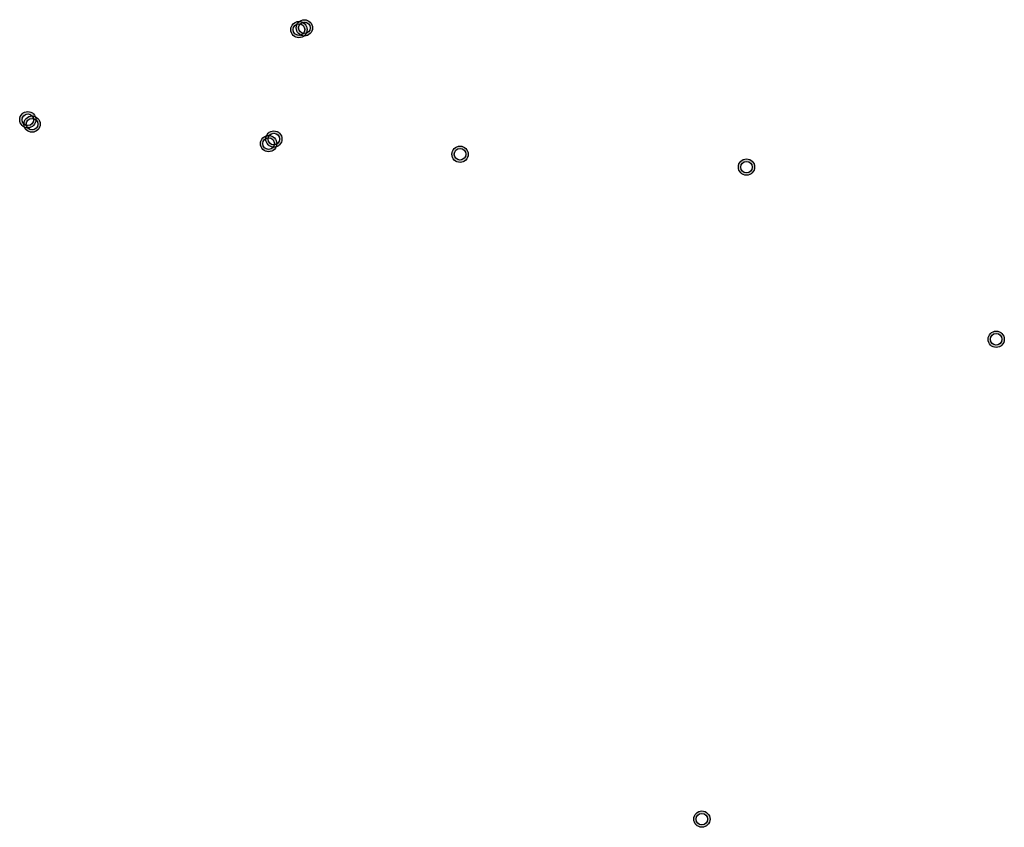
# Model space of a CAD drawing. Header units: metres. Extents: x 200726 to 204953, y 462384 to 468682.
# Tile 6 of 6: x 200971 to 202482, y 467443 to 468682. Entities that reach past the tile are written whole.
import ezdxf

# ---------------------------------------------------------------- set-up
doc = ezdxf.new("R2010")
doc.units = ezdxf.units.M
doc.layers.get('0').update_dxf_attribs({"lineweight": 25})
doc.layers.add('N-WE-MO-LOCATIE-ASBEST-S', color=200, linetype='Continuous', lineweight=25, transparency=0.3)

# ---------------------------------------------------------------- blocks, each defined once
blk = doc.blocks.new('DOORSTEEK')
h = blk.add_hatch(color=256)
h.dxf.hatch_style = 1
edge = h.paths.add_edge_path()
edge.add_arc((0, 0), 12.5, 0, 360)
edge = h.paths.add_edge_path(flags=17)
edge.add_arc((0, 0), 8.83, 0, 360)
for radius in [12.5, 8.83]:
    blk.add_circle((0, 0), radius)

msp = doc.modelspace()

# ---------------------------------------------------------------- block references
at = {"layer": 'N-WE-MO-LOCATIE-ASBEST-S'}
for p in [(201399.3, 468666.5), (201407.7, 468669.2), (200983.3, 468528.3), (200989.8, 468521.6), (201360.8, 468498.7), (201352.8, 468491.7), (201646.5, 468475.4), (202086, 468455.7), (202469.1, 468191.7), (202017.5, 467455.9)]:
    msp.add_blockref('DOORSTEEK', p, dxfattribs=at)

doc.saveas('drawing.dxf')
